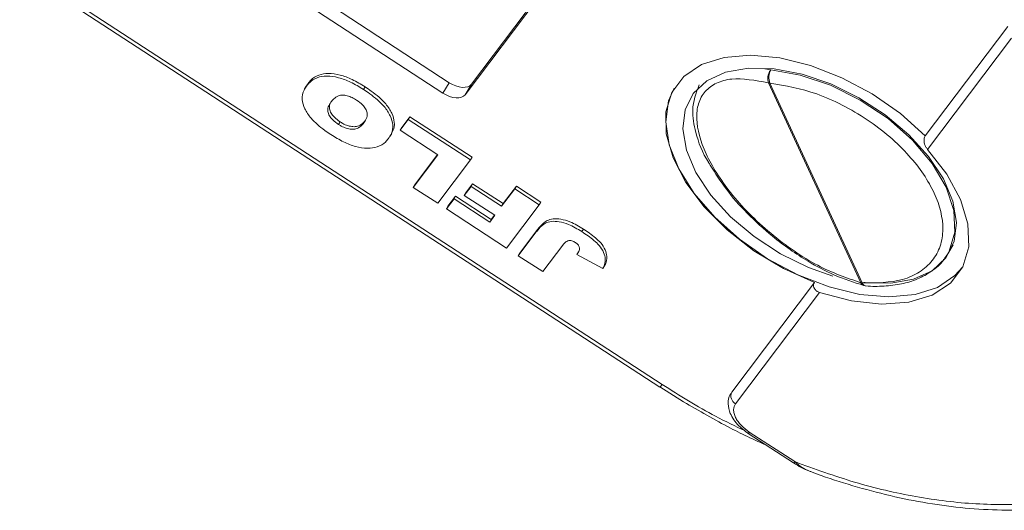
# Model space of a CAD drawing. Header units: millimetres. Extents: x 8853 to 11418, y 45 to 1005.
# Tile 62 of 256: x 9529 to 9575, y 680 to 702. Entities that reach past the tile are written whole.
import ezdxf

# ---------------------------------------------------------------- set-up
doc = ezdxf.new("R2010")
doc.units = ezdxf.units.MM

msp = doc.modelspace()

# ---------------------------------------------------------------- linework, layer by layer
at = {"color": 7, "linetype": 'Continuous', "lineweight": 15}
for p, q in [((9556.936, 707.855), (9549.998, 698.664)), ((9550.289, 699.148), (9556.996, 708.033)), ((9559.072, 685.309), (9529.468, 704.578)), ((9529.62, 704.289), (9558.964, 685.189)), ((9543.479, 702.985), (9549.265, 699.219)), ((9548.973, 698.735), (9543.188, 702.501)), ((9571.189, 696.766), (9574.999, 701.812)), ((9571.306, 696.145), (9575.178, 701.275)), ((9563.804, 699.856), (9564.08, 699.811)), ((9542.676, 699.051), (9542.758, 699.183)), ((9542.758, 699.183), (9542.685, 699.062)), ((9549.265, 699.219), (9548.973, 698.735)), ((9563.973, 699.213), (9568.224, 689.999)), ((9564.038, 699.202), (9568.289, 689.988)), ((9542.672, 699.053), (9542.599, 698.932)), ((9545.31, 698.904), (9545.383, 699.025)), ((9550.289, 699.148), (9549.998, 698.664)), ((9544.162, 697.291), (9544.235, 697.412)), ((9547.001, 697.03), (9547.373, 697.523)), ((9547.074, 697.151), (9547.446, 697.644)), ((9547.446, 697.644), (9547.373, 697.523)), ((9547.373, 697.523), (9550.238, 695.658)), ((9547.446, 697.644), (9550.311, 695.779)), ((9547.074, 697.151), (9547.001, 697.03)), ((9548.739, 695.899), (9547.001, 697.03)), ((9546.536, 696.756), (9546.609, 696.877)), ((9547.603, 694.394), (9548.739, 695.899)), ((9547.675, 694.515), (9548.726, 695.907)), ((9550.238, 695.658), (9548.73, 693.66)), ((9550.238, 695.658), (9550.311, 695.779)), ((9547.675, 694.515), (9547.603, 694.394)), ((9548.73, 693.66), (9547.603, 694.394)), ((9549.953, 694.025), (9550.266, 694.44)), ((9550.026, 694.146), (9550.339, 694.561)), ((9550.339, 694.561), (9550.266, 694.44)), ((9550.266, 694.44), (9551.675, 693.523)), ((9550.339, 694.561), (9551.748, 693.644)), ((9551.675, 693.523), (9552.282, 694.328)), ((9551.748, 693.644), (9552.355, 694.448)), ((9552.355, 694.448), (9552.282, 694.328)), ((9552.282, 694.328), (9553.41, 693.594)), ((9552.355, 694.448), (9553.482, 693.715)), ((9549.131, 693.399), (9549.483, 693.866)), ((9549.203, 693.52), (9549.556, 693.987)), ((9549.556, 693.987), (9549.483, 693.866)), ((9549.483, 693.866), (9551.127, 692.797)), ((9549.556, 693.987), (9551.2, 692.917)), ((9550.026, 694.146), (9549.953, 694.025)), ((9551.362, 693.108), (9549.953, 694.025)), ((9549.203, 693.52), (9549.131, 693.399)), ((9551.901, 691.596), (9549.131, 693.399)), ((9551.748, 693.644), (9551.675, 693.523)), ((9553.41, 693.594), (9551.901, 691.596)), ((9553.41, 693.594), (9553.482, 693.715)), ((9551.127, 692.797), (9551.362, 693.108)), ((9551.2, 692.917), (9551.127, 692.797)), ((9551.2, 692.917), (9551.35, 693.116)), ((9552.516, 691.364), (9553.332, 692.445)), ((9553.332, 692.445), (9553.259, 692.325)), ((9555.447, 692.475), (9555.374, 692.354)), ((9552.443, 691.243), (9553.259, 692.325)), ((9554.493, 691.732), (9553.57, 690.51)), ((9572.232, 691.334), (9572.481, 691.747)), ((9552.516, 691.364), (9552.443, 691.243)), ((9553.57, 690.51), (9552.443, 691.243)), ((9555.221, 691.422), (9555.148, 691.301)), ((9555.148, 691.301), (9556.338, 690.651)), ((9572.232, 691.334), (9572.077, 691.108)), ((9556.411, 690.772), (9556.338, 690.651)), ((9562.277, 684.958), (9566.086, 690.005)), ((9562.457, 684.421), (9566.329, 689.55)), ((9558.965, 685.189), (9558.964, 685.189)), ((9558.973, 685.201), (9560.053, 684.508)), ((9563.035, 683.055), (9565.129, 681.693)), ((9565.182, 681.753), (9563.089, 683.115))]:
    msp.add_line(p, q, dxfattribs=at)
at = {"color": 7, "linetype": 'Continuous', "lineweight": 15, "flags": 128}
for points in [[(9566.086, 690.005), (9564.658, 690.651), (9563.297, 691.473), (9562.062, 692.437), (9561.001, 693.502), (9560.161, 694.625), (9559.574, 695.759), (9559.265, 696.858), (9559.248, 697.876), (9559.522, 698.771), (9560.077, 699.506), (9560.89, 700.05), (9561.926, 700.382), (9563.143, 700.488), (9564.492, 700.363), (9565.915, 700.012), (9567.355, 699.449), (9568.752, 698.699), (9570.048, 697.792), (9571.189, 696.766)], [(9560.507, 698.72), (9561.139, 699.306), (9561.998, 699.7), (9563.046, 699.887), (9564.238, 699.856), (9565.521, 699.611), (9566.84, 699.161), (9568.136, 698.525), (9569.353, 697.733), (9570.438, 696.818), (9571.343, 695.821), (9572.03, 694.785), (9572.467, 693.755), (9572.636, 692.777), (9572.529, 691.892), (9572.151, 691.14), (9571.519, 690.554), (9570.66, 690.16), (9569.612, 689.973), (9568.42, 690.004), (9568.367, 690.01)], [(9564.08, 699.811), (9565.434, 699.571), (9566.832, 699.098), (9568.204, 698.417), (9569.481, 697.561), (9570.601, 696.572), (9571.508, 695.5), (9572.156, 694.398), (9572.513, 693.321), (9572.562, 692.323), (9572.299, 691.453), (9572.232, 691.334)], [(9549.265, 699.219), (9549.411, 699.135), (9549.564, 699.069), (9549.717, 699.025), (9549.864, 699.003), (9550, 699.005), (9550.119, 699.031), (9550.217, 699.079), (9550.289, 699.148)], [(9549.998, 698.664), (9549.926, 698.595), (9549.828, 698.547), (9549.709, 698.522), (9549.573, 698.52), (9549.426, 698.541), (9549.273, 698.586), (9549.12, 698.651), (9548.973, 698.735)], [(9559.631, 698.964), (9559.368, 698.375), (9559.238, 697.419), (9559.398, 696.361), (9559.841, 695.244), (9560.55, 694.114), (9561.496, 693.018), (9562.64, 692), (9563.934, 691.102), (9565.327, 690.361), (9566.761, 689.807), (9568.177, 689.462), (9569.517, 689.342), (9570.727, 689.45), (9571.757, 689.782), (9572.565, 690.326), (9572.921, 690.734)], [(9566.939, 690.305), (9565.819, 690.7), (9564.523, 691.335), (9563.306, 692.127), (9562.221, 693.042), (9561.315, 694.039), (9560.629, 695.075), (9560.192, 696.105), (9560.023, 697.084), (9560.13, 697.968), (9560.507, 698.72)], [(9566.329, 689.55), (9567.793, 689.163), (9569.184, 689.011), (9570.444, 689.102), (9571.516, 689.431), (9572.355, 689.984), (9572.923, 690.737), (9573.197, 691.658), (9573.164, 692.706), (9572.826, 693.836), (9572.198, 694.999), (9571.306, 696.145)]]:
    msp.add_lwpolyline(points, dxfattribs=at)
at = {"color": 7, "linetype": 'Continuous', "lineweight": 15}
for centre, radius, start, end in [((9554.984, 675.834), 35.142, 43.3901, 59.1661), ((9555.238, 676.121), 34.736, 43.6353, 57.1254), ((9564.71, 699.461), 0.721, 150.9391, 201.0748), ((9564.068, 699.576), 0.375, 255.3367, 265.2969), ((9568.319, 690.361), 0.375, 255.3367, 265.2969), ((9568.472, 690.05), 0.194, 198.6229, 259.0348), ((9558.698, 685.533), 0.436, 307.8652, 329.0838), ((9562.654, 684.786), 0.415, 155.3634, 241.5986), ((9562.956, 683.181), 0.149, 302.4071, 333.8385), ((9565.049, 681.818), 0.149, 302.4071, 333.8385)]:
    msp.add_arc(centre, radius, start, end, dxfattribs=at)
for points, knots in [([(9574.244, 705.41), (9575.477, 704.547), (9577.968, 702.803), (9581.17, 699.742), (9583.749, 696.52), (9585.456, 693.691), (9585.967, 692.039), (9586.152, 691.437)], [0, 0, 0, 0, 0.21674, 0.437951, 0.659162, 0.875902, 1, 1, 1, 1]), ([(9542.758, 699.183), (9542.8, 699.235), (9542.928, 699.391), (9543.211, 699.588), (9543.685, 699.671), (9544.228, 699.594), (9544.817, 699.372), (9545.187, 699.145), (9545.383, 699.025)], [0, 0, 0, 0, 0.096763, 0.291773, 0.464613, 0.63772, 0.807851, 1, 1, 1, 1]), ([(9563.973, 699.213), (9563.959, 699.256), (9563.937, 699.321), (9563.935, 699.429), (9563.946, 699.532), (9563.977, 699.636), (9564.024, 699.737), (9564.061, 699.785), (9564.08, 699.811)], [0, 0, 0, 0, 0.24166, 0.368694, 0.499829, 0.705384, 0.84166, 1, 1, 1, 1]), ([(9542.685, 699.062), (9542.727, 699.114), (9542.855, 699.27), (9543.138, 699.467), (9543.612, 699.55), (9544.155, 699.473), (9544.744, 699.251), (9545.114, 699.025), (9545.31, 698.904)], [0, 0, 0, 0, 0.096763, 0.291773, 0.464613, 0.63772, 0.807851, 1, 1, 1, 1]), ([(9568.224, 689.999), (9567.571, 690.223), (9566.565, 690.569), (9565.137, 691.45), (9564.062, 692.257), (9563.07, 693.17), (9561.97, 694.406), (9560.979, 695.966), (9560.605, 697.363), (9560.714, 698.278), (9561.023, 698.844), (9561.549, 699.226), (9562.451, 699.488), (9563.373, 699.321), (9563.973, 699.213)], [0, 0, 0, 0, 0.120645, 0.185436, 0.251402, 0.317135, 0.381281, 0.5, 0.618719, 0.682865, 0.748598, 0.814564, 0.879355, 1, 1, 1, 1]), ([(9564.038, 699.202), (9564.754, 699.078), (9565.855, 698.888), (9567.389, 698.203), (9568.534, 697.533), (9569.58, 696.736), (9570.73, 695.61), (9571.74, 694.116), (9572.083, 692.679), (9571.919, 691.666), (9571.552, 690.99), (9570.956, 690.47), (9569.955, 690.002), (9568.945, 689.993), (9568.289, 689.988)], [0, 0, 0, 0, 0.119771, 0.184208, 0.25, 0.315792, 0.380229, 0.5, 0.619771, 0.684208, 0.75, 0.815792, 0.880229, 1, 1, 1, 1]), ([(9543.807, 696.826), (9543.711, 696.89), (9543.376, 697.115), (9542.919, 697.513), (9542.575, 698.018), (9542.449, 698.477), (9542.522, 698.822), (9542.644, 699.001), (9542.685, 699.062)], [0, 0, 0, 0, 0.097263, 0.341984, 0.513045, 0.684302, 0.89238, 1, 1, 1, 1]), ([(9545.31, 698.904), (9545.406, 698.841), (9545.754, 698.607), (9546.234, 698.203), (9546.567, 697.687), (9546.688, 697.25), (9546.627, 696.896), (9546.506, 696.712), (9546.454, 696.633)], [0, 0, 0, 0, 0.095574, 0.349117, 0.516447, 0.683176, 0.865288, 1, 1, 1, 1]), ([(9545.383, 699.025), (9545.478, 698.961), (9545.827, 698.728), (9546.307, 698.324), (9546.641, 697.807), (9546.759, 697.372), (9546.715, 697.065), (9546.624, 696.92), (9546.601, 696.882)], [0, 0, 0, 0, 0.102864, 0.375745, 0.555839, 0.735285, 0.931288, 1, 1, 1, 1]), ([(9560.783, 699.118), (9560.637, 698.744), (9560.383, 698.089), (9560.616, 696.848), (9560.92, 695.969), (9561.266, 695.455), (9561.289, 695.421)], [0, 0, 0, 0, 0.363085, 0.635804, 0.975538, 1, 1, 1, 1]), ([(9544.162, 697.291), (9544.067, 697.359), (9543.898, 697.481), (9543.733, 697.696), (9543.652, 697.907), (9543.677, 698.124), (9543.759, 698.249), (9543.804, 698.318)], [0, 0, 0, 0, 0.209846, 0.372333, 0.535081, 0.742489, 1, 1, 1, 1]), ([(9543.804, 698.318), (9543.847, 698.37), (9543.942, 698.485), (9544.112, 698.609), (9544.333, 698.659), (9544.557, 698.627), (9544.786, 698.54), (9544.926, 698.455), (9544.994, 698.413)], [0, 0, 0, 0, 0.195594, 0.436127, 0.579848, 0.724086, 0.864207, 1, 1, 1, 1]), ([(9544.994, 698.413), (9545.089, 698.345), (9545.256, 698.225), (9545.416, 698.014), (9545.494, 697.808), (9545.468, 697.581), (9545.379, 697.446), (9545.327, 697.367)], [0, 0, 0, 0, 0.204761, 0.357913, 0.511037, 0.711107, 1, 1, 1, 1]), ([(9544.235, 697.412), (9544.14, 697.48), (9543.971, 697.601), (9543.806, 697.816), (9543.722, 698.03), (9543.747, 698.152), (9543.76, 698.221)], [0, 0, 0, 0, 0.282625, 0.501466, 0.720658, 1, 1, 1, 1]), ([(9545.327, 697.367), (9545.284, 697.315), (9545.188, 697.201), (9545.003, 697.085), (9544.758, 697.06), (9544.52, 697.107), (9544.315, 697.196), (9544.201, 697.267), (9544.162, 697.291)], [0, 0, 0, 0, 0.203596, 0.451902, 0.607587, 0.763348, 0.919516, 1, 1, 1, 1]), ([(9545.4, 697.488), (9545.357, 697.436), (9545.261, 697.322), (9545.076, 697.206), (9544.831, 697.181), (9544.592, 697.228), (9544.388, 697.317), (9544.274, 697.388), (9544.235, 697.412)], [0, 0, 0, 0, 0.203596, 0.451902, 0.607587, 0.763348, 0.919516, 1, 1, 1, 1]), ([(9546.454, 696.633), (9546.411, 696.582), (9546.282, 696.426), (9545.984, 696.241), (9545.502, 696.168), (9544.953, 696.256), (9544.368, 696.484), (9544, 696.708), (9543.807, 696.826)], [0, 0, 0, 0, 0.096905, 0.2925, 0.46579, 0.639193, 0.810645, 1, 1, 1, 1]), ([(9571.189, 696.766), (9571.173, 696.73), (9571.14, 696.66), (9571.135, 696.525), (9571.163, 696.385), (9571.222, 696.251), (9571.279, 696.179), (9571.306, 696.145)], [0, 0, 0, 0, 0.195481, 0.39079, 0.590918, 0.80353, 1, 1, 1, 1]), ([(9561.289, 695.421), (9561.521, 695.048), (9561.989, 694.296), (9562.988, 693.174), (9564.252, 692.015), (9565.631, 691.05), (9567.074, 690.282), (9567.906, 690.017), (9568.361, 689.872)], [0, 0, 0, 0, 0.152594, 0.30786, 0.469399, 0.676371, 0.823233, 1, 1, 1, 1]), ([(9553.259, 692.325), (9553.301, 692.377), (9553.424, 692.532), (9553.629, 692.732), (9553.964, 692.844), (9554.338, 692.816), (9554.828, 692.681), (9555.168, 692.477), (9555.374, 692.354)], [0, 0, 0, 0, 0.11362, 0.335894, 0.475067, 0.614217, 0.767404, 1, 1, 1, 1]), ([(9553.332, 692.445), (9553.374, 692.498), (9553.496, 692.653), (9553.702, 692.853), (9554.037, 692.964), (9554.411, 692.937), (9554.901, 692.802), (9555.241, 692.598), (9555.447, 692.475)], [0, 0, 0, 0, 0.11362, 0.335894, 0.475067, 0.614217, 0.767404, 1, 1, 1, 1]), ([(9555.447, 692.475), (9555.542, 692.411), (9555.83, 692.218), (9556.214, 691.9), (9556.467, 691.517), (9556.553, 691.172), (9556.497, 690.931), (9556.426, 690.8), (9556.411, 690.772)], [0, 0, 0, 0, 0.128183, 0.387536, 0.549691, 0.711944, 0.938522, 1, 1, 1, 1]), ([(9554.493, 691.732), (9554.536, 691.784), (9554.599, 691.861), (9554.714, 691.929), (9554.808, 691.947), (9554.905, 691.935), (9554.996, 691.9), (9555.051, 691.867), (9555.076, 691.851)], [0, 0, 0, 0, 0.372716, 0.548628, 0.683692, 0.793503, 0.903383, 1, 1, 1, 1]), ([(9555.374, 692.354), (9555.469, 692.29), (9555.758, 692.097), (9556.141, 691.779), (9556.394, 691.397), (9556.48, 691.051), (9556.424, 690.81), (9556.353, 690.679), (9556.338, 690.651)], [0, 0, 0, 0, 0.128183, 0.3875359, 0.5496914, 0.711944, 0.9385219, 1, 1, 1, 1]), ([(9555.076, 691.851), (9555.097, 691.837), (9555.134, 691.812), (9555.182, 691.769), (9555.209, 691.738), (9555.221, 691.719), (9555.223, 691.716)], [0, 0, 0, 0, 0.3642455, 0.6223235, 0.945339, 1, 1, 1, 1]), ([(9555.223, 691.716), (9555.241, 691.674), (9555.277, 691.59), (9555.257, 691.482), (9555.209, 691.389), (9555.169, 691.331), (9555.148, 691.301)], [0, 0, 0, 0, 0.2432379, 0.4865679, 0.7421142, 1, 1, 1, 1]), ([(9568.435, 689.86), (9568.44, 689.859), (9568.741, 689.818), (9569.309, 689.834), (9570.117, 689.926), (9570.862, 690.153), (9571.506, 690.525), (9571.918, 690.845), (9572.046, 691.072), (9572.054, 691.085)], [0, 0, 0, 0, 0.002597, 0.190158, 0.381618, 0.576824, 0.777225, 0.986856, 1, 1, 1, 1]), ([(9566.329, 689.55), (9566.28, 689.572), (9566.182, 689.614), (9566.083, 689.722), (9566.041, 689.843), (9566.052, 689.94), (9566.078, 689.99), (9566.086, 690.005)], [0, 0, 0, 0, 0.238951, 0.478398, 0.703727, 0.911587, 1, 1, 1, 1]), ([(9568.362, 689.874), (9568.356, 689.875), (9568.332, 689.879), (9568.279, 689.911), (9568.246, 689.964), (9568.224, 689.999)], [0, 0, 0, 0, 0.109053, 0.416054, 1, 1, 1, 1]), ([(9559.072, 685.309), (9559.883, 684.798), (9561.13, 684.01), (9562.448, 683.386), (9562.909, 683.167)], [0, 0, 0, 0, 0.649937, 1, 1, 1, 1]), ([(9562.257, 684.905), (9562.24, 684.885), (9562.129, 684.755), (9562.092, 684.413), (9562.176, 684.02), (9562.367, 683.679), (9562.648, 683.332), (9562.935, 683.132), (9563.114, 683.006)], [0, 0, 0, 0, 0.037451, 0.241388, 0.451906, 0.598103, 0.747911, 1, 1, 1, 1]), ([(9560.053, 684.508), (9560.772, 684.094), (9561.782, 683.513), (9563.06, 682.875), (9563.606, 682.633), (9563.85, 682.525)], [0, 0, 0, 0, 0.577987, 0.81106, 1, 1, 1, 1]), ([(9563.089, 683.115), (9562.959, 683.212), (9562.757, 683.362), (9562.561, 683.601), (9562.447, 683.791), (9562.379, 683.977), (9562.349, 684.205), (9562.414, 684.336), (9562.457, 684.421)], [0, 0, 0, 0, 0.239443, 0.369607, 0.5, 0.630164, 0.760557, 1, 1, 1, 1]), ([(9565.855, 681.318), (9565.898, 681.301), (9566.493, 681.065), (9567.666, 680.692), (9569.373, 680.215), (9571.104, 679.856), (9572.829, 679.614), (9574.525, 679.502), (9576.17, 679.527), (9577.747, 679.694), (9579.24, 680.005), (9580.635, 680.464), (9581.917, 681.077), (9583.079, 681.844), (9584.076, 682.79), (9584.705, 683.515), (9584.929, 683.959), (9584.944, 683.988)], [0, 0, 0, 0, 0.005331, 0.073693, 0.144555, 0.217228, 0.291181, 0.36607, 0.441679, 0.517898, 0.594685, 0.672097, 0.7503, 0.829606, 0.910549, 0.993972, 1, 1, 1, 1]), ([(9583.487, 683.3), (9583.096, 682.854), (9582.301, 681.945), (9580.62, 680.917), (9578.581, 680.172), (9576.203, 679.778), (9573.576, 679.749), (9570.801, 680.087), (9567.981, 680.735), (9566.104, 681.418), (9565.182, 681.753)], [0, 0, 0, 0, 0.1198431, 0.2439998, 0.3712085, 0.5, 0.6287915, 0.7560002, 0.8801569, 1, 1, 1, 1]), ([(9565.128, 681.695), (9565.244, 681.622), (9565.48, 681.474), (9565.73, 681.367), (9565.857, 681.313)], [0, 0, 0, 0, 0.491546, 1, 1, 1, 1]), ([(9565.182, 681.753), (9565.293, 681.658), (9565.505, 681.475), (9565.741, 681.369), (9565.855, 681.318)], [0, 0, 0, 0, 0.520344, 1, 1, 1, 1])]:
    msp.add_open_spline(points, degree=3, knots=knots, dxfattribs=at)
msp.add_open_spline([(9578.016, 701.04), (9577.317, 701.653), (9575.92, 702.879), (9574.34, 703.953), (9573.551, 704.491)], degree=3, dxfattribs=at)

doc.saveas('drawing.dxf')
